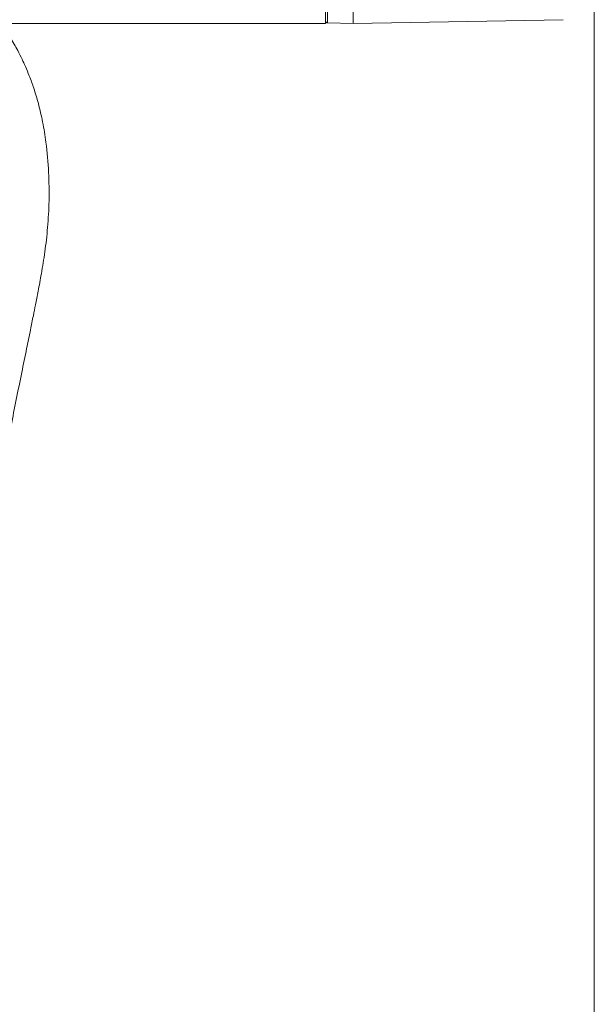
# Model space of a CAD drawing. Header units: millimetres. Extents: x 0 to 8410, y 0 to 5940.
# Tile 153 of 256: x 3821 to 3946, y 2430 to 2643. Entities that reach past the tile are written whole.
import ezdxf

# ---------------------------------------------------------------- set-up
doc = ezdxf.new("R2010")
doc.units = ezdxf.units.MM
doc.header["$LTSCALE"] = 10
doc.styles.add('SLDTEXTSTYLE0', font='TXT', dxfattribs={"width": 0.605})
doc.dimstyles.new('SLDDIMSTYLE6', dxfattribs={"dimtxt": 50, "dimasz": 50, "dimexe": 0, "dimexo": 0.0625, "dimgap": 12.5, "dimtad": 1, "dimtoh": 1, "dimdec": 0, "dimrnd": 1e-09, "dimzin": 12, "dimdsep": 46, "dimtxsty": 'SLDTEXTSTYLE0', "dimsah": 1, "dimcen": 0.09, "dimadec": 0, "dimazin": 0, "dimtfac": 1, "dimtofl": 0, "dimtmove": 0, "dimatfit": 3, "dimfxl": 0, "dimfrac": 2, "dimtolj": 1, "dimtzin": 12, "dimarcsym": 0})

# ---------------------------------------------------------------- blocks, each defined once
blk = doc.blocks.new('*D21')
at = {"color": 7, "linetype": 'Continuous', "lineweight": 0}
for p, q in [((3945.68, 2649.6), (3945.68, 2002.57)), ((3622.91, 2227.14), (3622.91, 2002.57)), ((3945.68, 2017.57), (3622.91, 2017.57))]:
    blk.add_line(p, q, dxfattribs=at)
for points in [[(3622.91, 2017.57), (3672.91, 2010.07), (3672.91, 2025.07)], [(3945.68, 2017.57), (3895.68, 2025.07), (3895.68, 2010.07)]]:
    blk.add_solid(points, dxfattribs=at)
at = {"color": 7, "linetype": 'Continuous', "lineweight": 0, "insert": (3727.01, 2082.03), "char_height": 50, "attachment_point": 1, "style": 'SLDTEXTSTYLE0'}
blk.add_mtext('323', dxfattribs=at)

msp = doc.modelspace()

# ---------------------------------------------------------------- linework, layer by layer
at = {"color": 7, "linetype": 'Continuous', "lineweight": 0}
for p, q in [((3887.407849, 2642.57476), (3887.407849, 2651.574764)), ((3893.407861, 2651.573393), (3893.407861, 2642.57476)), ((3938.916574, 2643.369112), (3893.407861, 2642.57476)), ((3887.407849, 2642.57476), (3719.407859, 2642.57476)), ((3893.407861, 2642.57476), (3887.899141, 2642.670903))]:
    msp.add_line(p, q, dxfattribs=at)
msp.add_arc((3887.907857, 2643.170838), 0.5, 180, 269, dxfattribs=at)
at = {"color": 8, "linetype": 'Continuous', "lineweight": 0}
msp.add_ellipse((3887.907857, 2651.672133), major_axis=(0.008726, 9.001219), ratio=0.0009691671, start_param=1.5710849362, end_param=3.1415766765, dxfattribs=at)
at = {"color": 7, "linetype": 'Continuous', "lineweight": 0}
msp.add_open_spline([(3800.90786, 2491.581354), (3801.135927, 2491.91289), (3801.881626, 2492.996898), (3802.949633, 2494.834425), (3804.068248, 2496.900935), (3805.02159, 2498.826478), (3805.977709, 2500.912397), (3807.138401, 2503.683522), (3808.470916, 2507.241445), (3809.838386, 2511.400051), (3811.073789, 2515.663682), (3812.117313, 2519.70666), (3812.993704, 2523.457739), (3813.976581, 2527.97527), (3815.083049, 2533.46542), (3816.384682, 2540.230183), (3817.789222, 2547.603276), (3819.137957, 2554.659898), (3820.440444, 2561.256236), (3821.57529, 2566.826219), (3822.610436, 2571.855885), (3823.445818, 2575.930611), (3824.082755, 2579.073157), (3824.638487, 2581.846552), (3825.232788, 2584.877527), (3825.933288, 2588.666688), (3826.669245, 2593.235071), (3827.277749, 2598.468071), (3827.590343, 2604.239837), (3827.506181, 2610.427599), (3827.010206, 2616.141781), (3826.207064, 2621.108689), (3825.305416, 2625.017011), (3824.307447, 2628.351733), (3823.338797, 2631.031093), (3822.475644, 2633.109591), (3821.639671, 2634.930062), (3820.585378, 2637.012271), (3819.097553, 2639.639577), (3817.757735, 2641.550335), (3817.03941, 2642.57476)], degree=3, knots=[0, 0, 0, 0, 0.00918228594, 0.03002289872, 0.04662399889, 0.05990500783, 0.07566472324, 0.09489492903, 0.12189867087, 0.15214255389, 0.18057243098, 0.20673133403, 0.23047574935, 0.25188714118, 0.29188202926, 0.3327306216, 0.37759291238, 0.4294056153, 0.46527594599, 0.50333048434, 0.53731983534, 0.56446927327, 0.58493131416, 0.60103481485, 0.62072649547, 0.64669664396, 0.67862219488, 0.71365148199, 0.75055881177, 0.78944983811, 0.83044362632, 0.85816637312, 0.88353741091, 0.90489913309, 0.92226375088, 0.93558733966, 0.94575989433, 0.95844459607, 0.97772066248, 1, 1, 1, 1], dxfattribs=at)

# ---------------------------------------------------------------- dimensions: what is measured, and where the dimension line sits
dim = msp.add_linear_dim(base=(3622.907857, 2017.574759), p1=(3945.6821, 2649.600458), p2=(3622.907857, 2227.139992), dimstyle='SLDDIMSTYLE6', dxfattribs=at)
dim.commit()
dim.dimension.update_dxf_attribs({"geometry": '*D21', "text_midpoint": (3784.294979, 2017.574759), "dimtype": 160})

doc.saveas('drawing.dxf')
